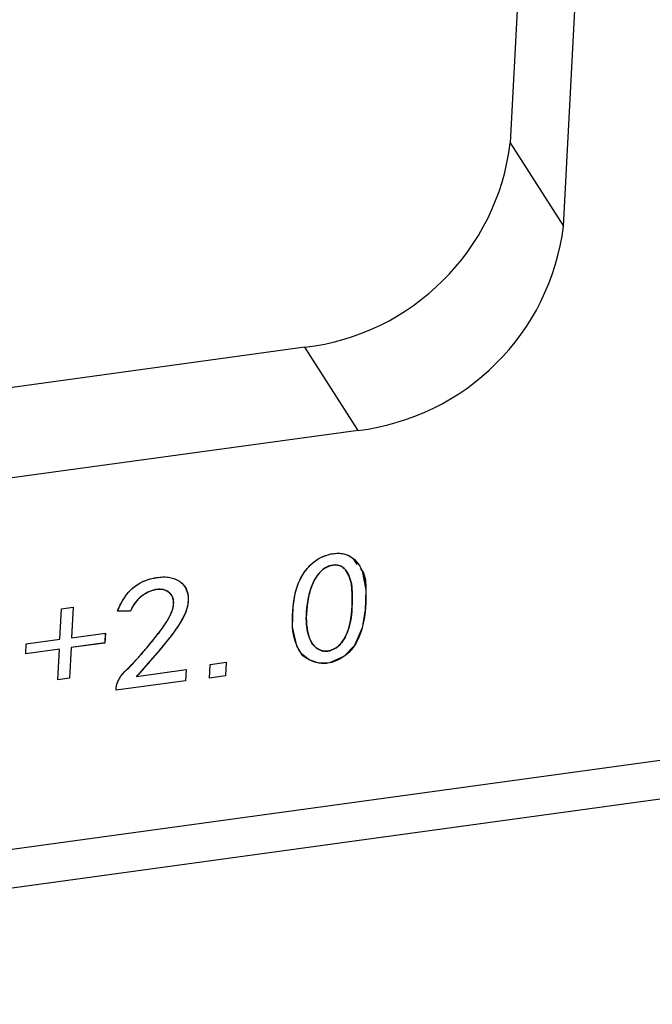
# Model space of a CAD drawing. Header units: millimetres. Extents: x 1643 to 1853, y 2203 to 2490.
# Tile 8 of 54: x 1753.93 to 1761.56, y 2265.75 to 2277.62. Entities that reach past the tile are written whole.
import ezdxf

# ---------------------------------------------------------------- set-up
doc = ezdxf.new("R2010")
doc.units = ezdxf.units.MM

msp = doc.modelspace()

# ---------------------------------------------------------------- linework, layer by layer
at = {"linetype": 'Continuous', "lineweight": 25}
for p, q in [((1760.34742, 2285.77721), (1759.84434, 2276.13572)), ((1760.48678, 2275.1332), (1760.98986, 2284.77469)), ((1743.77677, 2266.23992), (1825.1287, 2277.40648)), ((1743.59153, 2265.75046), (1824.94347, 2276.91703)), ((1759.84434, 2276.13572), (1760.48678, 2275.1332)), ((1757.36786, 2273.67236), (1747.62456, 2272.33497)), ((1758.0103, 2272.66984), (1757.36786, 2273.67236)), ((1758.0103, 2272.66984), (1748.267, 2271.33245)), ((1754.41382, 2270.15124), (1754.433, 2270.51896)), ((1754.433, 2270.51896), (1754.57407, 2270.53832)), ((1754.57372, 2270.53827), (1754.55456, 2270.17111)), ((1754.57407, 2270.53832), (1754.55488, 2270.17061)), ((1755.26332, 2270.49191), (1755.10684, 2270.49279)), ((1755.26364, 2270.49141), (1755.10716, 2270.49229)), ((1755.26332, 2270.49191), (1755.26364, 2270.49141)), ((1754.55488, 2270.17061), (1754.96147, 2270.22642)), ((1754.96112, 2270.22637), (1754.95489, 2270.10685)), ((1754.96147, 2270.22642), (1754.95521, 2270.10635)), ((1754.00096, 2269.97536), (1754.00722, 2270.09543)), ((1754.00722, 2270.09543), (1754.41382, 2270.15124)), ((1754.95489, 2270.10685), (1754.54829, 2270.05104)), ((1754.95521, 2270.10635), (1754.54862, 2270.05054)), ((1754.55456, 2270.17111), (1754.55488, 2270.17061)), ((1754.95489, 2270.10685), (1754.95521, 2270.10635)), ((1754.40755, 2270.03117), (1754.00096, 2269.97536)), ((1754.40723, 2270.03168), (1754.00099, 2269.97591)), ((1754.38837, 2269.66346), (1754.40755, 2270.03117)), ((1754.40723, 2270.03168), (1754.40755, 2270.03117)), ((1754.54829, 2270.05104), (1754.52911, 2269.68332)), ((1754.54862, 2270.05054), (1754.52943, 2269.68282)), ((1754.54829, 2270.05104), (1754.54862, 2270.05054)), ((1756.22696, 2269.84877), (1756.41781, 2269.87497)), ((1756.41746, 2269.87492), (1756.40887, 2269.71037)), ((1756.41781, 2269.87497), (1756.40919, 2269.70987)), ((1755.33792, 2269.70439), (1755.93536, 2269.7864)), ((1755.93501, 2269.78635), (1755.92799, 2269.65182)), ((1755.93536, 2269.7864), (1755.92831, 2269.65132)), ((1756.21834, 2269.68368), (1756.22696, 2269.84877)), ((1754.52943, 2269.68282), (1754.38837, 2269.66346)), ((1754.52911, 2269.68332), (1754.38839, 2269.66401)), ((1754.52911, 2269.68332), (1754.52943, 2269.68282)), ((1755.92831, 2269.65132), (1755.09023, 2269.53628)), ((1755.92799, 2269.65182), (1755.09026, 2269.53683)), ((1755.33759, 2269.70489), (1755.33792, 2269.70439)), ((1755.92799, 2269.65182), (1755.92831, 2269.65132)), ((1756.40919, 2269.70987), (1756.21834, 2269.68368)), ((1756.40887, 2269.71037), (1756.21837, 2269.68423)), ((1756.40887, 2269.71037), (1756.40919, 2269.70987)), ((1755.09023, 2269.53628), (1755.0918, 2269.5663))]:
    msp.add_line(p, q, dxfattribs=at)
at = {"linetype": 'Continuous', "flags": 128}
for points in [[(1757.22701, 2270.54098), (1757.23226, 2270.58971), (1757.23895, 2270.63616), (1757.24675, 2270.68028), (1757.25595, 2270.72211), (1757.26654, 2270.76137), (1757.27822, 2270.79802), (1757.29131, 2270.83265), (1757.30549, 2270.86468), (1757.3382, 2270.92436), (1757.37649, 2270.97984), (1757.42004, 2271.03079), (1757.46915, 2271.07727), (1757.49557, 2271.09828), (1757.52341, 2271.11728), (1757.55268, 2271.13427), (1757.58304, 2271.14892), (1757.61481, 2271.16128), (1757.64769, 2271.17159), (1757.68199, 2271.17989), (1757.7177, 2271.18589), (1757.75326, 2271.18912), (1757.78773, 2271.18888), (1757.82078, 2271.18486), (1757.85242, 2271.17734), (1757.88266, 2271.16632), (1757.9115, 2271.15179), (1757.93892, 2271.13347), (1757.96525, 2271.1117), (1757.9896, 2271.08717), (1758.0114, 2271.06064), (1758.03096, 2271.03186), (1758.04796, 2271.00108), (1758.06273, 2270.96834), (1758.07494, 2270.93332), (1758.0846, 2270.89629), (1758.09203, 2270.85729), (1758.10139, 2270.77358), (1758.10459, 2270.68296), (1758.10164, 2270.58542), (1758.09284, 2270.48101), (1758.08611, 2270.42821), (1758.07768, 2270.37765), (1758.06753, 2270.32935), (1758.05598, 2270.28333), (1758.04239, 2270.23925), (1758.0271, 2270.19769), (1758.01039, 2270.15814), (1757.99166, 2270.1208), (1757.97121, 2270.08571), (1757.94876, 2270.0531), (1757.92428, 2270.02242), (1757.89779, 2269.99423), (1757.86898, 2269.96847), (1757.83814, 2269.94465), (1757.80529, 2269.9233), (1757.77043, 2269.90417), (1757.73449, 2269.88792), (1757.69906, 2269.87561), (1757.6635, 2269.86659), (1757.62815, 2269.86146), (1757.59296, 2269.85967), (1757.55829, 2269.86181), (1757.52348, 2269.86724), (1757.48888, 2269.87656), (1757.45564, 2269.88856), (1757.42522, 2269.90204), (1757.39764, 2269.9173), (1757.37259, 2269.93428), (1757.35006, 2269.95271), (1757.33005, 2269.97287), (1757.31289, 2269.99479), (1757.29855, 2270.01821), (1757.27429, 2270.06787), (1757.25439, 2270.11922), (1757.23857, 2270.17279), (1757.22712, 2270.22806), (1757.22286, 2270.25756), (1757.21997, 2270.29), (1757.21814, 2270.32507), (1757.21767, 2270.36281), (1757.21825, 2270.40318), (1757.2199, 2270.44645), (1757.22291, 2270.4924), (1757.22697, 2270.54097)], [(1757.40359, 2270.60992), (1757.39569, 2270.55834), (1757.39004, 2270.50844), (1757.38661, 2270.46023), (1757.38509, 2270.41366), (1757.3858, 2270.36878), (1757.38875, 2270.32586), (1757.39391, 2270.28435), (1757.40098, 2270.24448), (1757.41001, 2270.20709), (1757.42105, 2270.173), (1757.43408, 2270.14195), (1757.4488, 2270.11417), (1757.46522, 2270.08966), (1757.48362, 2270.06818), (1757.50371, 2270.04969), (1757.5258, 2270.03451), (1757.54898, 2270.02251), (1757.57234, 2270.01413), (1757.59618, 2270.00912), (1757.6202, 2270.00745), (1757.6447, 2270.00916), (1757.66937, 2270.0142), (1757.69424, 2270.02286), (1757.71958, 2270.03489), (1757.74416, 2270.04985), (1757.76733, 2270.06711), (1757.7888, 2270.08661), (1757.80886, 2270.10868), (1757.82722, 2270.133), (1757.84417, 2270.15961), (1757.85941, 2270.18847), (1757.87325, 2270.2199), (1757.89653, 2270.28601), (1757.91443, 2270.35414), (1757.92663, 2270.42425), (1757.93314, 2270.49634), (1757.93596, 2270.56792), (1757.93736, 2270.63572), (1757.93676, 2270.70021), (1757.93445, 2270.76116), (1757.92829, 2270.81854), (1757.91553, 2270.87225), (1757.89646, 2270.92206), (1757.87112, 2270.96853), (1757.85602, 2270.98909), (1757.83986, 2271.00674), (1757.8217, 2271.02135), (1757.80247, 2271.03279), (1757.78153, 2271.04095), (1757.75952, 2271.04593), (1757.73552, 2271.04788), (1757.71045, 2271.04692), (1757.68491, 2271.04287), (1757.66012, 2271.0356), (1757.63579, 2271.02536), (1757.61191, 2271.01215), (1757.58878, 2270.99573), (1757.56641, 2270.97638), (1757.54448, 2270.95377), (1757.52301, 2270.9282), (1757.5029, 2270.8995), (1757.48415, 2270.86768), (1757.46707, 2270.83277), (1757.45134, 2270.79446), (1757.43697, 2270.75303), (1757.42428, 2270.70851), (1757.41325, 2270.66092), (1757.40357, 2270.60992)], [(1755.09182, 2269.5663), (1755.09694, 2269.5946), (1755.1051, 2269.62249), (1755.11632, 2269.65024), (1755.13057, 2269.67786), (1755.14786, 2269.70507), (1755.16848, 2269.73191), (1755.19184, 2269.75857), (1755.21854, 2269.78486), (1755.24777, 2269.81288), (1755.27869, 2269.84417), (1755.31193, 2269.87881), (1755.34687, 2269.917), (1755.38413, 2269.95854), (1755.4231, 2270.00362), (1755.46407, 2270.05202), (1755.50704, 2270.10372), (1755.54911, 2270.15558), (1755.58736, 2270.20443), (1755.62208, 2270.25004), (1755.65297, 2270.29236), (1755.67974, 2270.33163), (1755.70298, 2270.36766), (1755.72269, 2270.40044), (1755.73826, 2270.4299), (1755.7618, 2270.48335), (1755.77747, 2270.53214), (1755.78525, 2270.57598), (1755.78485, 2270.61511), (1755.77719, 2270.64966), (1755.7626, 2270.67994), (1755.74109, 2270.70624), (1755.71262, 2270.72799), (1755.67929, 2270.74411), (1755.64283, 2270.75291), (1755.60355, 2270.75441), (1755.56112, 2270.74831), (1755.51775, 2270.73574), (1755.47533, 2270.71805), (1755.4332, 2270.69433), (1755.39203, 2270.6655), (1755.35362, 2270.63098), (1755.31915, 2270.59037), (1755.28926, 2270.54377), (1755.26364, 2270.49141), (1755.26364, 2270.49141), (1755.10716, 2270.49229), (1755.10716, 2270.49229), (1755.12655, 2270.53634), (1755.147, 2270.5775), (1755.16823, 2270.61602), (1755.19055, 2270.65192), (1755.21392, 2270.68465), (1755.23838, 2270.71478), (1755.26392, 2270.74229), (1755.29022, 2270.76687), (1755.31762, 2270.78912), (1755.34645, 2270.80936), (1755.37608, 2270.8275), (1755.40651, 2270.84354), (1755.43836, 2270.85757), (1755.47101, 2270.86923), (1755.50479, 2270.87911), (1755.53967, 2270.88693), (1755.53967, 2270.88693), (1755.58037, 2270.895), (1755.6188, 2270.90055), (1755.65495, 2270.90331), (1755.68883, 2270.90354), (1755.72194, 2270.90064), (1755.75516, 2270.89416), (1755.7888, 2270.88387), (1755.82285, 2270.86978), (1755.85545, 2270.85135), (1755.88471, 2270.82722), (1755.9103, 2270.79735), (1755.93257, 2270.76205), (1755.94966, 2270.72134), (1755.95917, 2270.67546), (1755.96107, 2270.62412), (1755.95537, 2270.5676), (1755.94921, 2270.53722), (1755.9396, 2270.505), (1755.92653, 2270.47092), (1755.91061, 2270.43479), (1755.89094, 2270.39705), (1755.86811, 2270.35721), (1755.84185, 2270.3158), (1755.81242, 2270.2723), (1755.79597, 2270.24935), (1755.7779, 2270.22479), (1755.75791, 2270.19831), (1755.73601, 2270.17047), (1755.71249, 2270.14075), (1755.68737, 2270.10943), (1755.66032, 2270.07647), (1755.63167, 2270.04191), (1755.60108, 2270.00542), (1755.56858, 2269.9673), (1755.53448, 2269.92785), (1755.49876, 2269.88652), (1755.46111, 2269.84327), (1755.42186, 2269.7987), (1755.3807, 2269.75248), (1755.33792, 2269.70439), (1755.33792, 2269.70439), (1755.93536, 2269.7864), (1755.93536, 2269.7864), (1755.92831, 2269.65132), (1755.92831, 2269.65132), (1755.09023, 2269.53628), (1755.09023, 2269.53628), (1755.0918, 2269.5663)], [(1754.95526, 2270.10635), (1754.54862, 2270.05054), (1754.54862, 2270.05054), (1754.52943, 2269.68282), (1754.52943, 2269.68282), (1754.38837, 2269.66346), (1754.38837, 2269.66346), (1754.40755, 2270.03117), (1754.40755, 2270.03117), (1754.00096, 2269.97536), (1754.00096, 2269.97536), (1754.00722, 2270.09543), (1754.00722, 2270.09543), (1754.41382, 2270.15124), (1754.41382, 2270.15124), (1754.433, 2270.51896), (1754.433, 2270.51896), (1754.57407, 2270.53832), (1754.57407, 2270.53832), (1754.55488, 2270.17061), (1754.55488, 2270.17061), (1754.96147, 2270.22642), (1754.96147, 2270.22642), (1754.95521, 2270.10635)], [(1756.40923, 2269.70988), (1756.21834, 2269.68368), (1756.21834, 2269.68368), (1756.22696, 2269.84877), (1756.22696, 2269.84877), (1756.41781, 2269.87497), (1756.41781, 2269.87497), (1756.40919, 2269.70987)]]:
    msp.add_lwpolyline(points, dxfattribs=at)
at = {"linetype": 'Continuous', "lineweight": 25, "flags": 128}
msp.add_lwpolyline([(1758.03398, 2271.00655), (1758.05988, 2270.97527), (1758.103, 2270.74666), (1758.09538, 2270.50524), (1758.05719, 2270.28777), (1757.96449, 2270.07538), (1757.83578, 2269.94298), (1757.66606, 2269.86711), (1757.53499, 2269.86504), (1757.41959, 2269.90489), (1757.32784, 2269.97541), (1757.27163, 2270.0741), (1757.21935, 2270.29958), (1757.22697, 2270.54097), (1757.22697, 2270.54097)], dxfattribs=at)
at = {"linetype": 'Continuous', "lineweight": 25}
for centre, radius, start, end in [((1757.03923, 2276.47925), 2.82606, 276.677729, 353.018007), ((1757.67048, 2275.48799), 2.83856, 276.875817, 352.819918)]:
    msp.add_arc(centre, radius, start, end, dxfattribs=at)
for points, knots in [([(1757.22697, 2270.54097), (1757.23569, 2270.6135), (1757.25309, 2270.7582), (1757.34564, 2270.95632), (1757.49002, 2271.11001), (1757.65273, 2271.18189), (1757.80201, 2271.19622), (1757.93043, 2271.15725), (1757.97372, 2271.08818), (1757.99655, 2271.05174)], [0, 0, 0, 0, 0.19117869, 0.3814491, 0.52431608, 0.66646824, 0.77358294, 0.88055794, 1, 1, 1, 1]), ([(1757.40357, 2270.60992), (1757.40063, 2270.59271), (1757.39543, 2270.55883), (1757.38971, 2270.50889), (1757.38636, 2270.46066), (1757.38471, 2270.41403), (1757.3854, 2270.36919), (1757.38832, 2270.32603), (1757.39353, 2270.2846), (1757.40048, 2270.24492), (1757.40935, 2270.20767), (1757.42038, 2270.1734), (1757.43335, 2270.14236), (1757.44804, 2270.11445), (1757.46446, 2270.08965), (1757.48296, 2270.06816), (1757.50296, 2270.04937), (1757.52514, 2270.03433), (1757.54806, 2270.02228), (1757.5717, 2270.01372), (1757.59565, 2270.00864), (1757.62, 2270.00687), (1757.64467, 2270.00862), (1757.66966, 2270.01363), (1757.69482, 2270.02261), (1757.71998, 2270.03452), (1757.74444, 2270.04954), (1757.76774, 2270.06681), (1757.78943, 2270.08659), (1757.80951, 2270.10871), (1757.82786, 2270.13326), (1757.84488, 2270.15992), (1757.86012, 2270.18904), (1757.87846, 2270.23113), (1757.89759, 2270.28646), (1757.91561, 2270.35479), (1757.92781, 2270.42514), (1757.93377, 2270.49642), (1757.93598, 2270.56674), (1757.93779, 2270.63481), (1757.93696, 2270.69918), (1757.93514, 2270.76041), (1757.92965, 2270.81841), (1757.91677, 2270.87235), (1757.89741, 2270.92251), (1757.87688, 2270.96138), (1757.85669, 2270.98888), (1757.84059, 2271.00698), (1757.8224, 2271.02145), (1757.80303, 2271.03326), (1757.78198, 2271.04138), (1757.75947, 2271.04653), (1757.7355, 2271.04834), (1757.71045, 2271.04742), (1757.68506, 2271.0435), (1757.65993, 2271.03605), (1757.6354, 2271.02569), (1757.61131, 2271.01243), (1757.58813, 2270.99578), (1757.56552, 2270.97619), (1757.54371, 2270.95341), (1757.52207, 2270.9279), (1757.50204, 2270.89898), (1757.48324, 2270.86708), (1757.46622, 2270.83191), (1757.45061, 2270.79359), (1757.43623, 2270.75212), (1757.42361, 2270.70753), (1757.41268, 2270.65978), (1757.40648, 2270.62691), (1757.40357, 2270.60992)], [0, 0, 0, 0, 0.02026762, 0.03992792, 0.05900875, 0.07753828, 0.09554726, 0.11296199, 0.13004072, 0.14669368, 0.16263475, 0.17759551, 0.19174584, 0.20501261, 0.21747589, 0.22938634, 0.24078817, 0.25180542, 0.26233039, 0.27209974, 0.28141865, 0.29035383, 0.29920078, 0.30804774, 0.31711532, 0.3266796, 0.33644895, 0.34626919, 0.3561874, 0.36649935, 0.37717804, 0.38839438, 0.40018631, 0.41278352, 0.43892853, 0.46568138, 0.49320389, 0.52167272, 0.55012617, 0.57715512, 0.60299978, 0.62756166, 0.65106417, 0.67393228, 0.69630007, 0.71864095, 0.72940809, 0.73946692, 0.74913617, 0.75824723, 0.76713806, 0.77580027, 0.78476059, 0.79385762, 0.80301329, 0.81196954, 0.82100218, 0.83027596, 0.83991056, 0.8500062, 0.86084763, 0.87245559, 0.88481303, 0.89803343, 0.91216614, 0.92744102, 0.94381599, 0.96131535, 0.97998871, 1, 1, 1, 1]), ([(1758.03365, 2271.00705), (1758.04275, 2270.99688), (1758.10276, 2270.92978), (1758.10284, 2270.7435), (1758.10203, 2270.51625), (1758.06486, 2270.28874), (1757.98872, 2270.08781), (1757.84322, 2269.93417), (1757.68094, 2269.85905), (1757.53055, 2269.85794), (1757.41871, 2269.9027), (1757.34569, 2269.94368), (1757.3267, 2269.97733), (1757.3263, 2269.97805)], [0, 0, 0, 0, 0.02628396, 0.17343987, 0.32099975, 0.45210803, 0.58276328, 0.68038006, 0.77788954, 0.85123751, 0.92485968, 0.99840344, 1, 1, 1, 1]), ([(1755.10716, 2270.49229), (1755.11346, 2270.50701), (1755.1257, 2270.53565), (1755.14637, 2270.57688), (1755.16751, 2270.61551), (1755.18965, 2270.6514), (1755.2132, 2270.68435), (1755.23767, 2270.7146), (1755.26314, 2270.74214), (1755.2897, 2270.76696), (1755.3173, 2270.78942), (1755.34612, 2270.80956), (1755.37582, 2270.82778), (1755.40652, 2270.844), (1755.43828, 2270.85803), (1755.47121, 2270.86958), (1755.50504, 2270.87968), (1755.52803, 2270.88449), (1755.53967, 2270.88693)], [0, 0, 0, 0, 0.08241802, 0.16034966, 0.23424823, 0.30454518, 0.37064608, 0.43376133, 0.49425277, 0.55180366, 0.60792094, 0.66374709, 0.71879655, 0.77341353, 0.82892315, 0.88460434, 0.94155821, 1, 1, 1, 1]), ([(1755.90146, 2270.80435), (1755.90575, 2270.80039), (1755.94453, 2270.76459), (1755.96957, 2270.66021), (1755.94259, 2270.4586), (1755.71587, 2270.12583), (1755.48904, 2269.87342), (1755.33759, 2269.70489)], [0, 0, 0, 0, 0.01523884, 0.13767534, 0.26057835, 0.50630782, 1, 1, 1, 1]), ([(1755.53967, 2270.88693), (1755.55324, 2270.88977), (1755.57962, 2270.89528), (1755.61815, 2270.90093), (1755.65438, 2270.90364), (1755.68899, 2270.9041), (1755.72261, 2270.90114), (1755.75612, 2270.89456), (1755.78982, 2270.88407), (1755.82368, 2270.87018), (1755.85663, 2270.85201), (1755.88604, 2270.82751), (1755.91154, 2270.79718), (1755.9339, 2270.76199), (1755.95132, 2270.72135), (1755.96063, 2270.67471), (1755.96224, 2270.62295), (1755.95744, 2270.57644), (1755.9496, 2270.53656), (1755.93983, 2270.50421), (1755.92641, 2270.47009), (1755.91081, 2270.4339), (1755.89064, 2270.39611), (1755.86807, 2270.35628), (1755.84141, 2270.31484), (1755.8173, 2270.27889), (1755.79559, 2270.24874), (1755.77743, 2270.22407), (1755.75762, 2270.19767), (1755.73548, 2270.16984), (1755.71208, 2270.14015), (1755.68694, 2270.10876), (1755.65987, 2270.07589), (1755.63113, 2270.0412), (1755.60062, 2270.00477), (1755.56821, 2269.96675), (1755.53391, 2269.92724), (1755.49821, 2269.88582), (1755.46071, 2269.84274), (1755.42139, 2269.79804), (1755.38012, 2269.75188), (1755.35217, 2269.72043), (1755.33792, 2269.70439)], [0, 0, 0, 0, 0.02310656, 0.04493778, 0.06559311, 0.08517897, 0.10479051, 0.12523209, 0.14694705, 0.17012938, 0.19419545, 0.21914208, 0.24537478, 0.27329711, 0.30267941, 0.33331043, 0.36607379, 0.40138692, 0.42025658, 0.44033686, 0.46176764, 0.48470195, 0.50908531, 0.53517286, 0.56279205, 0.59220807, 0.60795028, 0.62490517, 0.64331916, 0.66291437, 0.68387167, 0.70605218, 0.72956437, 0.75430289, 0.78051408, 0.80806361, 0.83670792, 0.86671625, 0.89820068, 0.93078248, 0.96470934, 1, 1, 1, 1]), ([(1755.0918, 2269.5663), (1755.09329, 2269.57573), (1755.09625, 2269.59448), (1755.10467, 2269.62262), (1755.11591, 2269.65051), (1755.13023, 2269.67817), (1755.14756, 2269.70561), (1755.16851, 2269.73237), (1755.19175, 2269.75933), (1755.21924, 2269.78557), (1755.24885, 2269.81354), (1755.27967, 2269.84513), (1755.31305, 2269.87959), (1755.34779, 2269.91801), (1755.38521, 2269.95938), (1755.424, 2270.00458), (1755.465, 2270.05296), (1755.50707, 2270.10358), (1755.54836, 2270.15428), (1755.58652, 2270.20317), (1755.62128, 2270.2487), (1755.65238, 2270.29097), (1755.67908, 2270.33033), (1755.70236, 2270.36636), (1755.72232, 2270.399), (1755.74255, 2270.4375), (1755.76203, 2270.48136), (1755.77807, 2270.53036), (1755.78652, 2270.57483), (1755.78619, 2270.61458), (1755.77857, 2270.64985), (1755.76365, 2270.68075), (1755.74186, 2270.70746), (1755.71332, 2270.72888), (1755.68038, 2270.74521), (1755.64323, 2270.75413), (1755.60307, 2270.7557), (1755.56063, 2270.74923), (1755.51752, 2270.73649), (1755.47432, 2270.7187), (1755.4323, 2270.69457), (1755.39088, 2270.66597), (1755.35207, 2270.63113), (1755.31741, 2270.59002), (1755.28729, 2270.5429), (1755.27172, 2270.509), (1755.26364, 2270.49141)], [0, 0, 0, 0, 0.01552874, 0.03086416, 0.04632002, 0.06205331, 0.07807927, 0.09464067, 0.1118158, 0.12980486, 0.14921579, 0.17036731, 0.19348936, 0.21849574, 0.24548804, 0.2743887, 0.30518678, 0.3378863, 0.37042184, 0.40073445, 0.42880222, 0.45454634, 0.47803154, 0.49931806, 0.51842783, 0.53525903, 0.56521468, 0.59210152, 0.61616023, 0.63808869, 0.65854431, 0.67834806, 0.69836848, 0.71908738, 0.73986985, 0.76005582, 0.78031527, 0.80159284, 0.8234931, 0.84548489, 0.86844755, 0.89231131, 0.91699765, 0.9428597, 0.97036108, 1, 1, 1, 1]), ([(1755.74129, 2270.70227), (1755.7392, 2270.70566), (1755.72326, 2270.73151), (1755.65342, 2270.75929), (1755.53774, 2270.75166), (1755.41797, 2270.69224), (1755.31775, 2270.60318), (1755.28148, 2270.52904), (1755.26332, 2270.49191)], [0, 0, 0, 0, 0.02332328, 0.17764856, 0.38203888, 0.58787396, 0.79362572, 1, 1, 1, 1])]:
    msp.add_open_spline(points, degree=3, knots=knots, dxfattribs=at)

doc.saveas('drawing.dxf')
